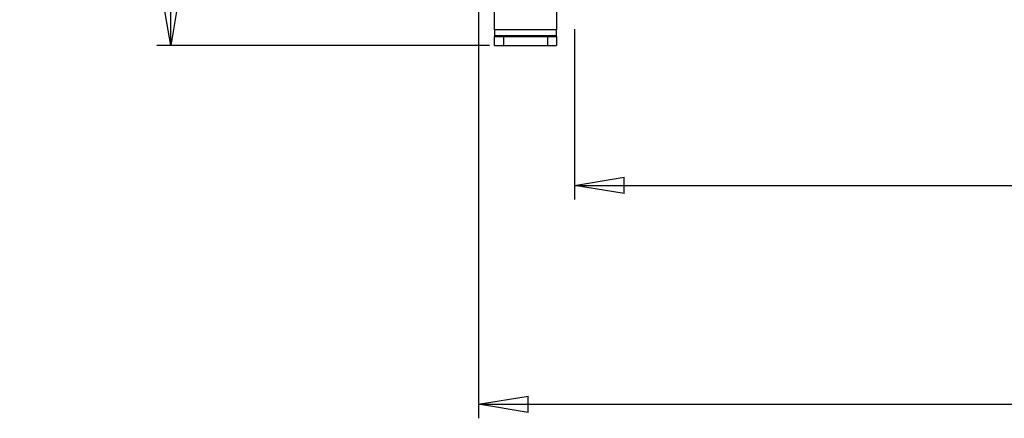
# Model space of a CAD drawing. Header units: inches. Extents: x 0.3 to 33.8, y 0.2 to 21.7.
# Tile 9 of 209: x 6 to 8.8, y 3 to 4.1. Entities that reach past the tile are written whole.
import ezdxf

# ---------------------------------------------------------------- set-up
doc = ezdxf.new("R2010")
doc.units = ezdxf.units.IN
doc.header["$MEASUREMENT"] = 0
doc.layers.add('BORDERS', color=7, linetype='Continuous')
doc.styles.add('SLDTEXTSTYLE0', font='TXT', dxfattribs={"width": 0.75})
doc.dimstyles.new('SLDDIMSTYLE0', dxfattribs={"dimtxt": 0.137795, "dimasz": 0.14, "dimexe": 0, "dimexo": 0.0625, "dimgap": 0.034449, "dimtad": 1, "dimdec": 3, "dimlfac": 5, "dimrnd": 1e-09, "dimzin": 12, "dimdsep": 46, "dimtxsty": 'SLDTEXTSTYLE0', "dimblk1": 'CLOSED', "dimblk2": 'CLOSED', "dimsah": 1, "dimcen": 0.09, "dimadec": 0, "dimazin": 3, "dimtfac": 1, "dimtdec": 3, "dimtofl": 0, "dimtmove": 0, "dimatfit": 3, "dimldrblk": 'CLOSED', "dimfxl": 0, "dimfrac": 2, "dimtolj": 1, "dimtzin": 12, "dimarcsym": 0})

# ---------------------------------------------------------------- blocks, each defined once
blk = doc.blocks.new('_Closed')
at = {"color": 0, "linetype": 'ByBlock', "lineweight": -2}
for p, q in [((-1, 0.166667), (0, 0)), ((-1, 0.166667), (-1, -0.166667)), ((0, 0), (-1, -0.166667)), ((0, 0), (-1, 0))]:
    blk.add_line(p, q, dxfattribs=at)
blk = doc.blocks.new('_D_5')
at = {"layer": 'BORDERS'}
for p, q in [((7.2796, 4.5011), (7.2796, 2.9888)), ((11.6446, 4.1761), (11.6446, 2.9888)), ((9.4447, 3.4531), (9.4027, 3.4531)), ((9.4027, 3.4531), (9.4027, 3.2344)), ((9.7501, 3.4531), (9.7921, 3.4531)), ((9.7921, 3.4531), (9.7921, 3.2344)), ((9.4027, 3.2344), (9.4447, 3.2344)), ((9.7921, 3.2344), (9.7501, 3.2344)), ((7.2796, 3.0282), (11.6446, 3.0282))]:
    blk.add_line(p, q, dxfattribs=at)
at = {"layer": 'BORDERS', "xscale": 0.14, "yscale": 0.14, "rotation": 180.0000000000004}
blk.add_blockref('_Closed', (7.2796, 3.0282, 0.5327), dxfattribs=at)
at = {"layer": 'BORDERS', "xscale": 0.14, "yscale": 0.14}
blk.add_blockref('_Closed', (11.6446, 3.0282, 0.5327), dxfattribs=at)
at = {"layer": 'BORDERS', "char_height": 0.1378, "attachment_point": 1, "style": 'SLDTEXTSTYLE0'}
for s, insert in [('554', (9.4447, 3.412)), ('21.825', (9.3174, 3.2058))]:
    blk.add_mtext(s, dxfattribs=dict(at, insert=insert))
blk = doc.blocks.new('_D_6')
at = {"layer": 'BORDERS'}
for p, q in [((7.2602, 6.3159), (6.3741, 6.3159)), ((6.4134, 4.0386), (6.4134, 6.3159)), ((5.9885, 5.2211), (5.9885, 5.2631)), ((5.9885, 5.2631), (6.2073, 5.2631)), ((6.2073, 5.2631), (6.2073, 5.2211)), ((5.9885, 4.9157), (5.9885, 4.8737)), ((6.2073, 4.8737), (6.2073, 4.9157)), ((5.9885, 4.8737), (6.2073, 4.8737)), ((7.3102, 4.0386), (6.3741, 4.0386))]:
    blk.add_line(p, q, dxfattribs=at)
at = {"layer": 'BORDERS', "xscale": 0.14, "yscale": 0.14}
for p, rotation in [((6.4134, 6.3159, 0.5327), 90.00000000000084), ((6.4134, 4.0386, 0.5327), 270.0000000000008)]:
    blk.add_blockref('_Closed', p, dxfattribs=dict(at, rotation=rotation))
at = {"layer": 'BORDERS', "char_height": 0.1378, "attachment_point": 1, "rotation": 90, "style": 'SLDTEXTSTYLE0'}
for s, insert in [('11.386', (6.2358, 4.7884)), ('289', (6.0297, 4.9157))]:
    blk.add_mtext(s, dxfattribs=dict(at, insert=insert))
blk = doc.blocks.new('_D_7')
at = {"layer": 'BORDERS'}
for p, q in [((7.5496, 4.0845), (7.5496, 3.6053)), ((11.3746, 4.0845), (11.3746, 3.6053)), ((9.4447, 4.0696), (9.4027, 4.0696)), ((9.4027, 4.0696), (9.4027, 3.8509)), ((9.7501, 4.0696), (9.7921, 4.0696)), ((9.7921, 4.0696), (9.7921, 3.8509)), ((9.4027, 3.8509), (9.4447, 3.8509)), ((9.7921, 3.8509), (9.7501, 3.8509)), ((7.5496, 3.6447), (11.3746, 3.6447))]:
    blk.add_line(p, q, dxfattribs=at)
at = {"layer": 'BORDERS', "xscale": 0.14, "yscale": 0.14, "rotation": 180.0000000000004}
blk.add_blockref('_Closed', (7.5496, 3.6447, 0.5327), dxfattribs=at)
at = {"layer": 'BORDERS', "xscale": 0.14, "yscale": 0.14}
blk.add_blockref('_Closed', (11.3746, 3.6447, 0.5327), dxfattribs=at)
at = {"layer": 'BORDERS', "char_height": 0.1378, "attachment_point": 1, "style": 'SLDTEXTSTYLE0'}
for s, insert in [('486', (9.4447, 4.0285)), ('19.125', (9.3174, 3.8223))]:
    blk.add_mtext(s, dxfattribs=dict(at, insert=insert))

msp = doc.modelspace()

# ---------------------------------------------------------------- linework, layer by layer
at = {"color": 7, "linetype": 'Continuous', "lineweight": 25}
for p, q in [((7.32459, 4.08212), (7.32459, 4.51612)), ((7.49959, 4.15387), (7.49959, 4.08212)), ((7.49959, 4.08212), (7.32459, 4.08212)), ((7.32459, 4.08212), (7.32459, 4.06623)), ((7.49959, 4.06623), (7.49959, 4.08212)), ((7.32459, 4.06623), (7.49959, 4.06623)), ((7.32459, 4.06623), (7.32459, 4.06386)), ((7.32459, 4.03886), (7.32459, 4.06386)), ((7.34959, 4.06363), (7.34959, 4.03863)), ((7.34959, 4.06363), (7.47459, 4.06363)), ((7.39209, 4.06546), (7.39209, 4.06409)), ((7.43209, 4.06409), (7.43209, 4.06546)), ((7.47459, 4.03863), (7.47459, 4.06363)), ((7.49959, 4.06386), (7.49959, 4.06623)), ((7.49959, 4.06386), (7.49959, 4.03886)), ((7.34959, 4.03863), (7.47459, 4.03863))]:
    msp.add_line(p, q, dxfattribs=at)
at = {"color": 7, "linetype": 'Continuous', "lineweight": 25, "flags": 128}
for points in [[(7.35584, 4.0653), (7.34906, 4.06531), (7.34332, 4.06534), (7.33948, 4.0654), (7.33814, 4.06546), (7.33948, 4.06552), (7.34332, 4.06557), (7.34906, 4.06561), (7.35584, 4.06562), (7.36261, 4.06561), (7.36835, 4.06557), (7.37219, 4.06552), (7.37354, 4.06546), (7.37219, 4.0654), (7.36835, 4.06534), (7.36261, 4.06531), (7.35584, 4.0653)], [(7.35584, 4.06392), (7.34906, 4.06394), (7.34332, 4.06397), (7.33948, 4.06402), (7.33814, 4.06409), (7.33948, 4.06415), (7.34332, 4.0642), (7.34906, 4.06424), (7.35584, 4.06425), (7.36261, 4.06424), (7.36835, 4.0642), (7.37219, 4.06415), (7.37354, 4.06409), (7.37219, 4.06402), (7.36835, 4.06397), (7.36261, 4.06394), (7.35584, 4.06392)], [(7.46834, 4.0653), (7.46156, 4.06531), (7.45582, 4.06534), (7.45198, 4.0654), (7.45064, 4.06546), (7.45198, 4.06552), (7.45582, 4.06557), (7.46156, 4.06561), (7.46834, 4.06562), (7.47511, 4.06561), (7.48085, 4.06557), (7.48469, 4.06552), (7.48604, 4.06546), (7.48469, 4.0654), (7.48085, 4.06534), (7.47511, 4.06531), (7.46834, 4.0653)], [(7.46834, 4.06392), (7.46156, 4.06394), (7.45582, 4.06397), (7.45198, 4.06402), (7.45064, 4.06409), (7.45198, 4.06415), (7.45582, 4.0642), (7.46156, 4.06424), (7.46834, 4.06425), (7.47511, 4.06424), (7.48085, 4.0642), (7.48469, 4.06415), (7.48604, 4.06409), (7.48469, 4.06402), (7.48085, 4.06397), (7.47511, 4.06394), (7.46834, 4.06392)]]:
    msp.add_lwpolyline(points, dxfattribs=at)
at = {"color": 7, "linetype": 'Continuous', "lineweight": 25}
for centre, radius, start, end in [((7.34334, 4.74704), 0.68345, 268.42788, 270.52392), ((7.41209, 3.1858), 0.87989, 88.69754, 91.30246), ((7.41209, 4.94375), 0.87989, 268.69754, 271.30246), ((7.48084, 4.74704), 0.68345, 269.47608, 271.57212), ((7.34334, 4.72205), 0.68345, 268.42788, 270.52392), ((7.48084, 4.72205), 0.68345, 269.47608, 271.57212)]:
    msp.add_arc(centre, radius, start, end, dxfattribs=at)

# ---------------------------------------------------------------- dimensions: what is measured, and where the dimension line sits
at = {"layer": 'BORDERS'}
dim = msp.add_linear_dim(base=(6.41345, 6.31591), p1=(7.34959, 4.03863), p2=(7.29959, 6.31591), angle=90, dimstyle='SLDDIMSTYLE0', dxfattribs=at)
dim.commit()
dim.dimension.update_dxf_attribs({"geometry": '_D_6', "text_midpoint": (6.41345, 5.06838), "dimtype": 160})
for base, p1, p2, picture, middle in [((11.64459, 3.02819), (7.27959, 4.54044), (11.64459, 4.21545), '_D_5', (9.59738, 3.02819)), ((11.37459, 3.6447), (7.54959, 4.12386), (11.37459, 4.12386), '_D_7', (9.59738, 3.6447))]:
    dim = msp.add_linear_dim(base=base, p1=p1, p2=p2, dimstyle='SLDDIMSTYLE0', dxfattribs=at)
    dim.commit()
    dim.dimension.update_dxf_attribs({"geometry": picture, "text_midpoint": middle, "dimtype": 160})

doc.saveas('drawing.dxf')
